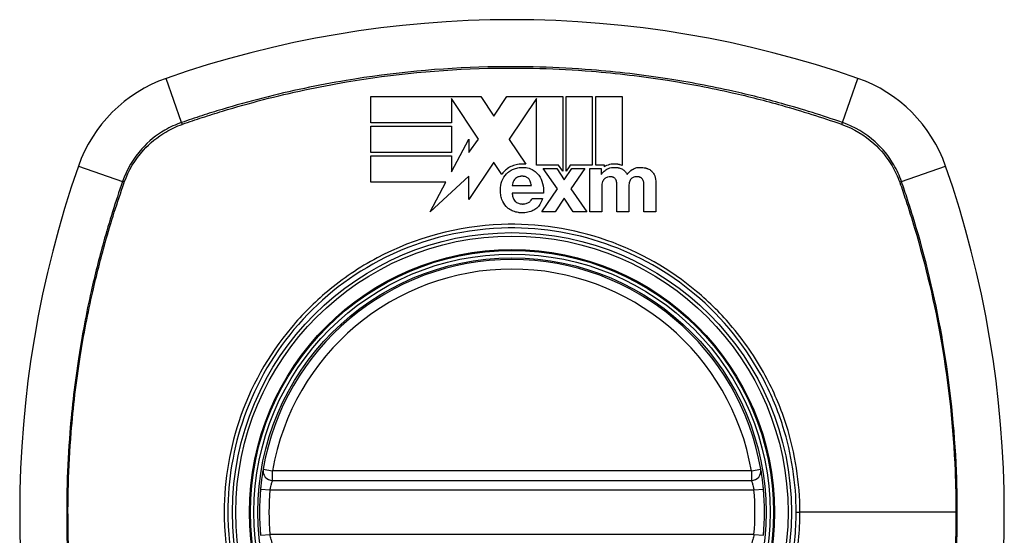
# Model space of a CAD drawing. Header units: inches. Extents: x 101 to 245, y 76 to 106.
# Tile 14 of 39: x 171.096 to 172.316, y 91.32 to 91.959. Entities that reach past the tile are written whole.
import ezdxf

# ---------------------------------------------------------------- set-up
doc = ezdxf.new("R2010")
doc.units = ezdxf.units.IN
doc.header["$MEASUREMENT"] = 0
doc.layers.add('Visible Edges(ANSI)', color=7, linetype='Continuous', lineweight=25)
doc.layers.add('Visible Tangent Edges(ANSI)', color=7, linetype='Continuous', lineweight=25)

msp = doc.modelspace()

# ---------------------------------------------------------------- linework, layer by layer
at = {"layer": 'Visible Edges(ANSI)'}
for p, q in [((171.5307, 91.8632), (171.6674, 91.8632)), ((171.5307, 91.8306), (171.5307, 91.8632)), ((171.6643, 91.8105), (171.6309, 91.861)), ((171.6309, 91.861), (171.6309, 91.861)), ((171.6309, 91.861), (171.6309, 91.8306)), ((171.6674, 91.8632), (171.6834, 91.8391)), ((171.6834, 91.8391), (171.6995, 91.8632)), ((171.6995, 91.8632), (171.7361, 91.8632)), ((171.7361, 91.861), (171.7023, 91.8105)), ((171.7361, 91.8632), (171.7367, 91.8632)), ((171.7361, 91.7784), (171.7361, 91.861)), ((171.7367, 91.8632), (171.7375, 91.8632)), ((171.7375, 91.8632), (171.7687, 91.8632)), ((171.7687, 91.8632), (171.7687, 91.7707)), ((171.7728, 91.8632), (171.8054, 91.8632)), ((171.7728, 91.7708), (171.7728, 91.8632)), ((171.8054, 91.8632), (171.8054, 91.7783)), ((171.8096, 91.7783), (171.8096, 91.8632)), ((171.8096, 91.8632), (171.8422, 91.8632)), ((171.8422, 91.8632), (171.8422, 91.7781)), ((171.6309, 91.8306), (171.5307, 91.8306)), ((171.5307, 91.7939), (171.5307, 91.8265)), ((171.5307, 91.8265), (171.6309, 91.8265)), ((171.6309, 91.8265), (171.6309, 91.7939)), ((171.6309, 91.7701), (171.6525, 91.8105)), ((171.6525, 91.8105), (171.6525, 91.7939)), ((171.6525, 91.7939), (171.6643, 91.8105)), ((171.7023, 91.8105), (171.7025, 91.8102)), ((171.7025, 91.8102), (171.7228, 91.7795)), ((171.6309, 91.7939), (171.5307, 91.7939)), ((171.5307, 91.7572), (171.5307, 91.7898)), ((171.5307, 91.7898), (171.6309, 91.7898)), ((171.6309, 91.7898), (171.6309, 91.7701)), ((171.6832, 91.7819), (171.6525, 91.7359)), ((171.6835, 91.7815), (171.6832, 91.7819)), ((171.6932, 91.7668), (171.6835, 91.7815)), ((171.7635, 91.7784), (171.7361, 91.7784)), ((171.7621, 91.7488), (171.7445, 91.7741)), ((171.7445, 91.7741), (171.7613, 91.7741)), ((171.7613, 91.7741), (171.7707, 91.7602)), ((171.7687, 91.7707), (171.7635, 91.7784)), ((171.7707, 91.7602), (171.78, 91.7741)), ((171.7766, 91.7764), (171.7728, 91.7708)), ((171.7778, 91.7783), (171.7766, 91.7764)), ((171.8054, 91.7783), (171.7778, 91.7783)), ((171.7963, 91.7741), (171.7787, 91.7491)), ((171.78, 91.7741), (171.7963, 91.7741)), ((171.8023, 91.7741), (171.8162, 91.7741)), ((171.8023, 91.7206), (171.8023, 91.7741)), ((171.8203, 91.7783), (171.8096, 91.7783)), ((171.8162, 91.7741), (171.8162, 91.7669)), ((171.8203, 91.7763), (171.8203, 91.7783)), ((171.6239, 91.7572), (171.5307, 91.7572)), ((171.6525, 91.7648), (171.6043, 91.7206)), ((171.6043, 91.7206), (171.6239, 91.7572)), ((171.6525, 91.7359), (171.6525, 91.7648)), ((171.8162, 91.7669), (171.8164, 91.7669)), ((171.8841, 91.7564), (171.8841, 91.7206)), ((171.7061, 91.7531), (171.7301, 91.7531)), ((171.7448, 91.7438), (171.7061, 91.7438)), ((171.7429, 91.7206), (171.7621, 91.7488)), ((171.7787, 91.7491), (171.7985, 91.7206)), ((171.817, 91.7517), (171.817, 91.7206)), ((171.8359, 91.7206), (171.8359, 91.7506)), ((171.8506, 91.7504), (171.8506, 91.7206)), ((171.8694, 91.7206), (171.8694, 91.751)), ((171.7309, 91.7372), (171.7438, 91.7372)), ((171.7705, 91.7375), (171.7593, 91.7206)), ((171.7817, 91.7206), (171.7705, 91.7375)), ((171.7593, 91.7206), (171.7429, 91.7206)), ((171.7985, 91.7206), (171.7817, 91.7206)), ((171.817, 91.7206), (171.8023, 91.7206)), ((171.8506, 91.7206), (171.8359, 91.7206)), ((171.8841, 91.7206), (171.8694, 91.7206)), ((171.409, 91.3877), (172.0026, 91.3877))]:
    msp.add_line(p, q, dxfattribs=at)
for radius in [0.3199, 0.315]:
    msp.add_circle((171.7058, 91.3483), radius, dxfattribs=at)
for centre, radius, start, end in [((171.7058, 90.6594), 1.2992, 70.7337, 109.2663), ((171.3356, 91.7186), 0.1772, 109.2663, 160.7337), ((172.0761, 91.7186), 0.1772, 19.2663, 70.7337), ((172.3948, 91.3483), 1.2992, 160.7337, 199.2663), ((171.0169, 91.3483), 1.2992, 340.7337, 19.2663), ((171.7058, 91.3483), 0.313, 9.784, 170.216), ((171.409, 91.3995), 0.0118, 170.216, 270), ((172.0026, 91.3995), 0.0118, 270, 9.784), ((171.7058, 91.3483), 0.313, 174.7499, 185.2501), ((171.7058, 91.3483), 0.313, 354.7499, 5.2501)]:
    msp.add_arc(centre, radius, start, end, dxfattribs=at)
for points, knots in [([(171.7228, 91.7795), (171.7223, 91.7796), (171.7217, 91.7796), (171.7208, 91.7797), (171.7204, 91.7797), (171.7197, 91.7797), (171.7194, 91.7797), (171.7188, 91.7797), (171.7185, 91.7797), (171.7177, 91.7797), (171.7172, 91.7797), (171.7152, 91.7796), (171.7139, 91.7794), (171.7103, 91.7788), (171.7081, 91.7781), (171.706, 91.7772)], [-0.04388665, -0.04388665, -0.04388665, -0.04388665, -0.03942336, -0.03942336, -0.03676663, -0.03676663, -0.0340067, -0.0340067, -0.03226389, -0.03226389, -0.02788892, -0.02788892, -0.01745906, -0.01745906, 0, 0, 0, 0]), ([(171.8422, 91.7781), (171.8415, 91.7783), (171.8408, 91.7786), (171.8398, 91.7788), (171.8395, 91.7789), (171.839, 91.779), (171.8387, 91.7791), (171.8383, 91.7792), (171.838, 91.7792), (171.8375, 91.7793), (171.8372, 91.7794), (171.8362, 91.7795), (171.8356, 91.7796), (171.8334, 91.7798), (171.8311, 91.7798), (171.826, 91.779), (171.8236, 91.7782), (171.8214, 91.7769)], [-0.06770735, -0.06770735, -0.06770735, -0.06770735, -0.05894384, -0.05894384, -0.05564282, -0.05564282, -0.05283582, -0.05283582, -0.05004017, -0.05004017, -0.04636458, -0.04636458, -0.03935127, -0.03935127, -0.01991224, -0.01991224, 0, 0, 0, 0]), ([(171.706, 91.7772), (171.7039, 91.7763), (171.7018, 91.7752), (171.6986, 91.7728), (171.6972, 91.7716), (171.696, 91.7703)], [-0.03170558, -0.03170558, -0.03170558, -0.03170558, -0.01375248, -0.01375248, 0, 0, 0, 0]), ([(171.699, 91.7675), (171.7001, 91.7686), (171.7012, 91.7696), (171.7041, 91.7716), (171.7058, 91.7726), (171.7077, 91.7734)], [-0.02746533, -0.02746533, -0.02746533, -0.02746533, -0.01554932, -0.01554932, 0, 0, 0, 0]), ([(171.7077, 91.7734), (171.7085, 91.7738), (171.7094, 91.7741), (171.7122, 91.775), (171.7142, 91.7753), (171.7168, 91.7755), (171.7174, 91.7756), (171.7184, 91.7756), (171.7188, 91.7756), (171.7195, 91.7756), (171.7199, 91.7756), (171.7206, 91.7756), (171.721, 91.7755), (171.722, 91.7754), (171.7227, 91.7754), (171.7259, 91.7749), (171.7284, 91.7741), (171.7307, 91.773)], [-0.0603005, -0.0603005, -0.0603005, -0.0603005, -0.05313811, -0.05313811, -0.03804527, -0.03804527, -0.0334358, -0.0334358, -0.03050969, -0.03050969, -0.02795071, -0.02795071, -0.02497289, -0.02497289, -0.01985571, -0.01985571, 0, 0, 0, 0]), ([(171.7307, 91.773), (171.7326, 91.772), (171.7343, 91.7708), (171.737, 91.7683), (171.7381, 91.7671), (171.739, 91.7659)], [-0.02881363, -0.02881363, -0.02881363, -0.02881363, -0.0124576, -0.0124576, 0, 0, 0, 0]), ([(171.8164, 91.7669), (171.8172, 91.7681), (171.8182, 91.7692), (171.8205, 91.7714), (171.8219, 91.7725), (171.8234, 91.7733)], [-0.02525095, -0.02525095, -0.02525095, -0.02525095, -0.01364462, -0.01364462, 0, 0, 0, 0]), ([(171.8234, 91.7733), (171.8246, 91.774), (171.8259, 91.7745), (171.8298, 91.7756), (171.8322, 91.7757), (171.8348, 91.7755), (171.8354, 91.7755), (171.8364, 91.7753), (171.8367, 91.7753), (171.8372, 91.7752), (171.8374, 91.7752), (171.8378, 91.7751), (171.8381, 91.775), (171.8386, 91.7749), (171.839, 91.7748), (171.8402, 91.7744), (171.8412, 91.774), (171.842, 91.7736)], [-0.04289575, -0.04289575, -0.04289575, -0.04289575, -0.0353469, -0.0353469, -0.02092515, -0.02092515, -0.01581335, -0.01581335, -0.01355866, -0.01355866, -0.01188998, -0.01188998, -0.01013094, -0.01013094, -0.00742649, -0.00742649, 0, 0, 0, 0]), ([(171.842, 91.7736), (171.8431, 91.7731), (171.8441, 91.7724), (171.8456, 91.7711), (171.8461, 91.7705), (171.8473, 91.7689), (171.8479, 91.7678), (171.8484, 91.7667)], [-0.02499103, -0.02499103, -0.02499103, -0.02499103, -0.01566144, -0.01566144, -0.00964664, -0.00964664, 0, 0, 0, 0]), ([(171.8549, 91.7729), (171.8563, 91.7738), (171.8579, 91.7745), (171.8606, 91.7753), (171.8629, 91.7758), (171.8676, 91.7755), (171.8686, 91.7754), (171.8701, 91.7751), (171.8705, 91.775), (171.8711, 91.7749), (171.8714, 91.7748), (171.8719, 91.7747), (171.8722, 91.7746), (171.8724, 91.7746)], [-0.0850692, -0.0850692, -0.0850692, -0.0850692, -0.04277401, -0.04277401, -0.0153176, -0.0153176, -0.00710592, -0.00710592, -0.00406726, -0.00406726, -0.00200277, -0.00200277, 0, 0, 0, 0]), ([(171.8724, 91.7746), (171.8727, 91.7745), (171.8729, 91.7744), (171.8735, 91.7742), (171.8739, 91.7741), (171.8759, 91.7733), (171.8773, 91.7724), (171.8786, 91.7712)], [-0.01822759, -0.01822759, -0.01822759, -0.01822759, -0.01623281, -0.01623281, -0.01336137, -0.01336137, 0, 0, 0, 0]), ([(171.8786, 91.7712), (171.8797, 91.7703), (171.8805, 91.7693), (171.8818, 91.7672), (171.8823, 91.7663), (171.8827, 91.7653)], [-0.01889621, -0.01889621, -0.01889621, -0.01889621, -0.00826301, -0.00826301, 0, 0, 0, 0]), ([(171.6934, 91.7359), (171.6927, 91.7378), (171.6922, 91.7398), (171.6915, 91.7441), (171.6914, 91.7462), (171.6915, 91.7514), (171.6921, 91.755), (171.6934, 91.7585)], [-0.05230225, -0.05230225, -0.05230225, -0.05230225, -0.04199451, -0.04199451, -0.03001785, -0.03001785, 0, 0, 0, 0]), ([(171.7125, 91.7633), (171.7117, 91.7629), (171.7109, 91.7624), (171.7097, 91.7614), (171.7092, 91.7609), (171.7088, 91.7604)], [-0.01249156, -0.01249156, -0.01249156, -0.01249156, -0.00549062, -0.00549062, 0, 0, 0, 0]), ([(171.7264, 91.7616), (171.726, 91.762), (171.7256, 91.7624), (171.7242, 91.7634), (171.7231, 91.7638), (171.7214, 91.7643), (171.7208, 91.7644), (171.72, 91.7645), (171.7197, 91.7645), (171.7193, 91.7645), (171.7191, 91.7645), (171.7187, 91.7645), (171.7185, 91.7645), (171.7181, 91.7645), (171.7178, 91.7645), (171.7172, 91.7645), (171.7168, 91.7645), (171.7151, 91.7643), (171.7137, 91.7639), (171.7125, 91.7633)], [-0.03851741, -0.03851741, -0.03851741, -0.03851741, -0.03421535, -0.03421535, -0.02483887, -0.02483887, -0.02021805, -0.02021805, -0.01820131, -0.01820131, -0.01671784, -0.01671784, -0.01534867, -0.01534867, -0.01335461, -0.01335461, -0.01050199, -0.01050199, 0, 0, 0, 0]), ([(171.7301, 91.7531), (171.7297, 91.755), (171.7292, 91.7569), (171.7278, 91.7597), (171.7272, 91.7607), (171.7264, 91.7616)], [-0.02473177, -0.02473177, -0.02473177, -0.02473177, -0.00935617, -0.00935617, 0, 0, 0, 0]), ([(171.8182, 91.758), (171.8177, 91.7571), (171.8174, 91.756), (171.8171, 91.7539), (171.817, 91.7528), (171.817, 91.7517)], [-0.0172898, -0.0172898, -0.0172898, -0.0172898, -0.00865841, -0.00865841, 0, 0, 0, 0]), ([(171.8209, 91.7618), (171.8203, 91.7613), (171.8197, 91.7606), (171.8188, 91.7594), (171.8185, 91.7587), (171.8182, 91.758)], [-0.01235062, -0.01235062, -0.01235062, -0.01235062, -0.00586482, -0.00586482, 0, 0, 0, 0]), ([(171.8242, 91.7635), (171.8235, 91.7633), (171.8229, 91.7631), (171.8218, 91.7624), (171.8213, 91.7621), (171.8209, 91.7618)], [-0.009826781, -0.009826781, -0.009826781, -0.009826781, -0.004330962, -0.004330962, 0, 0, 0, 0]), ([(171.8323, 91.7628), (171.832, 91.763), (171.8318, 91.7631), (171.8313, 91.7633), (171.831, 91.7634), (171.8307, 91.7635), (171.8306, 91.7636), (171.8304, 91.7636), (171.8303, 91.7636), (171.8301, 91.7637), (171.83, 91.7637), (171.8298, 91.7638), (171.8297, 91.7638), (171.8294, 91.7638), (171.8292, 91.7639), (171.8285, 91.7639), (171.8279, 91.764), (171.8267, 91.764), (171.8259, 91.764), (171.8242, 91.7635)], [-0.0490041, -0.0490041, -0.0490041, -0.0490041, -0.04244866, -0.04244866, -0.03780104, -0.03780104, -0.03527652, -0.03527652, -0.0332684, -0.0332684, -0.03125318, -0.03125318, -0.02891355, -0.02891355, -0.02511286, -0.02511286, -0.01342871, -0.01342871, 0, 0, 0, 0]), ([(171.8349, 91.7596), (171.8346, 91.7603), (171.8343, 91.7608), (171.8334, 91.7619), (171.8329, 91.7624), (171.8323, 91.7628)], [-0.01084171, -0.01084171, -0.01084171, -0.01084171, -0.00558063, -0.00558063, 0, 0, 0, 0]), ([(171.8554, 91.7628), (171.8547, 91.7624), (171.8541, 91.7619), (171.8531, 91.7608), (171.8527, 91.7603), (171.8524, 91.7597)], [-0.01156539, -0.01156539, -0.01156539, -0.01156539, -0.0053887, -0.0053887, 0, 0, 0, 0]), ([(171.8653, 91.763), (171.865, 91.7631), (171.8647, 91.7633), (171.8643, 91.7634), (171.8642, 91.7635), (171.864, 91.7635), (171.8639, 91.7636), (171.8637, 91.7636), (171.8637, 91.7636), (171.8635, 91.7637), (171.8634, 91.7637), (171.8631, 91.7638), (171.8629, 91.7638), (171.8623, 91.7639), (171.8617, 91.764), (171.8605, 91.764), (171.8593, 91.764), (171.8572, 91.7636), (171.8562, 91.7633), (171.8554, 91.7628)], [-0.0341891, -0.0341891, -0.0341891, -0.0341891, -0.02994227, -0.02994227, -0.02861788, -0.02861788, -0.02756344, -0.02756344, -0.02649819, -0.02649819, -0.02526241, -0.02526241, -0.02322724, -0.02322724, -0.01674356, -0.01674356, -0.00773446, -0.00773446, 0, 0, 0, 0]), ([(171.8681, 91.7602), (171.8678, 91.7607), (171.8674, 91.7612), (171.8665, 91.7622), (171.8659, 91.7626), (171.8653, 91.763)], [-0.01028988, -0.01028988, -0.01028988, -0.01028988, -0.00541222, -0.00541222, 0, 0, 0, 0]), ([(171.7061, 91.7438), (171.7062, 91.7424), (171.7064, 91.7411), (171.7069, 91.7384), (171.7074, 91.737), (171.7085, 91.7349), (171.7091, 91.7341), (171.7098, 91.7334)], [-0.02989681, -0.02989681, -0.02989681, -0.02989681, -0.01887838, -0.01887838, -0.00773862, -0.00773862, 0, 0, 0, 0]), ([(171.7098, 91.7334), (171.7103, 91.7329), (171.7109, 91.7325), (171.7129, 91.7312), (171.7145, 91.7307), (171.7165, 91.7304), (171.717, 91.7304), (171.7177, 91.7303), (171.7179, 91.7303), (171.7184, 91.7303), (171.7187, 91.7302), (171.7191, 91.7302), (171.7194, 91.7302), (171.7199, 91.7302), (171.7203, 91.7303), (171.7215, 91.7304), (171.7224, 91.7305), (171.7247, 91.7311), (171.7259, 91.7317), (171.727, 91.7325)], [-0.05017395, -0.05017395, -0.05017395, -0.05017395, -0.04363621, -0.04363621, -0.0298359, -0.0298359, -0.02607285, -0.02607285, -0.02387917, -0.02387917, -0.02196308, -0.02196308, -0.02009828, -0.02009828, -0.01758728, -0.01758728, -0.01044021, -0.01044021, 0, 0, 0, 0]), ([(171.727, 91.7325), (171.728, 91.7332), (171.729, 91.7341), (171.7303, 91.7357), (171.7307, 91.7364), (171.7309, 91.7372)], [-0.01640944, -0.01640944, -0.01640944, -0.01640944, -0.0064471, -0.0064471, 0, 0, 0, 0]), ([(171.7438, 91.7372), (171.7427, 91.7337), (171.7411, 91.7302), (171.7374, 91.7258), (171.736, 91.7245), (171.7343, 91.7234)], [-0.04515862, -0.04515862, -0.04515862, -0.04515862, -0.0154111, -0.0154111, 0, 0, 0, 0]), ([(171.7074, 91.7213), (171.7055, 91.722), (171.7037, 91.723), (171.7009, 91.725), (171.6998, 91.726), (171.6988, 91.727)], [-0.02710002, -0.02710002, -0.02710002, -0.02710002, -0.01142955, -0.01142955, 0, 0, 0, 0]), ([(171.7343, 91.7234), (171.7327, 91.7223), (171.7309, 91.7215), (171.7267, 91.7201), (171.7243, 91.7196), (171.7211, 91.7193), (171.7203, 91.7193), (171.7191, 91.7193), (171.7186, 91.7193), (171.7178, 91.7193), (171.7175, 91.7193), (171.7167, 91.7193), (171.7163, 91.7193), (171.7152, 91.7194), (171.7145, 91.7195), (171.7116, 91.7199), (171.7094, 91.7205), (171.7074, 91.7213)], [-0.07162914, -0.07162914, -0.07162914, -0.07162914, -0.05643592, -0.05643592, -0.0374041, -0.0374041, -0.03163172, -0.03163172, -0.02814281, -0.02814281, -0.02551127, -0.02551127, -0.02225928, -0.02225928, -0.01690864, -0.01690864, 0, 0, 0, 0]), ([(171.3974, 91.4015), (171.3974, 91.4015), (171.3972, 91.4002), (171.3964, 91.3956), (171.396, 91.3925), (171.3952, 91.3867), (171.3949, 91.3843), (171.3945, 91.3802), (171.3943, 91.3786), (171.3942, 91.377)], [0, 0, 0, 0, 0.03342093, 0.03342093, 0.06354683, 0.06354683, 0.08237552, 0.08237552, 0.09414345, 0.09414345, 0.09414345, 0.09414345]), ([(172.0175, 91.377), (172.0174, 91.3786), (172.0172, 91.3802), (172.0168, 91.3843), (172.0165, 91.3867), (172.0157, 91.3925), (172.0153, 91.3956), (172.0145, 91.4002), (172.0143, 91.4015), (172.0143, 91.4015)], [0, 0, 0, 0, 0.01176793, 0.01176793, 0.03059662, 0.03059662, 0.06072253, 0.06072253, 0.09414345, 0.09414345, 0.09414345, 0.09414345])]:
    msp.add_open_spline(points, degree=3, knots=knots, dxfattribs=at)
for points in [[(171.696, 91.7703), (171.695, 91.7692), (171.694, 91.7681), (171.6932, 91.7668)], [(171.6934, 91.7585), (171.6947, 91.7618), (171.6965, 91.7649), (171.699, 91.7675)], [(171.8214, 91.7769), (171.821, 91.7767), (171.8207, 91.7765), (171.8203, 91.7763)], [(171.8484, 91.7667), (171.8501, 91.7692), (171.8523, 91.7712), (171.8549, 91.7729)], [(171.7068, 91.7566), (171.7065, 91.7555), (171.7062, 91.7543), (171.7061, 91.7531)], [(171.7088, 91.7604), (171.7079, 91.7592), (171.7072, 91.758), (171.7068, 91.7566)], [(171.739, 91.7659), (171.7413, 91.7628), (171.7428, 91.7594), (171.7437, 91.7557)], [(171.7437, 91.7557), (171.7447, 91.7518), (171.745, 91.7478), (171.7448, 91.7438)], [(171.8358, 91.7554), (171.8357, 91.7568), (171.8354, 91.7583), (171.8349, 91.7596)], [(171.8359, 91.7506), (171.8359, 91.7522), (171.8358, 91.7538), (171.8358, 91.7554)], [(171.8509, 91.7554), (171.8507, 91.7537), (171.8506, 91.7521), (171.8506, 91.7504)], [(171.8524, 91.7597), (171.8516, 91.7584), (171.8512, 91.7569), (171.8509, 91.7554)], [(171.8692, 91.756), (171.8691, 91.7575), (171.8688, 91.7589), (171.8681, 91.7602)], [(171.8694, 91.751), (171.8694, 91.7526), (171.8694, 91.7543), (171.8692, 91.756)], [(171.8827, 91.7653), (171.8838, 91.7625), (171.8841, 91.7594), (171.8841, 91.7564)], [(171.6988, 91.727), (171.6963, 91.7296), (171.6946, 91.7326), (171.6934, 91.7359)]]:
    msp.add_open_spline(points, degree=3, dxfattribs=at)
at = {"layer": 'Visible Tangent Edges(ANSI)'}
for p, q in [((171.2963, 91.8311), (171.2772, 91.8858)), ((172.1154, 91.8311), (172.1345, 91.8858)), ((171.1684, 91.777), (171.223, 91.7579)), ((172.1887, 91.7579), (172.2433, 91.777)), ((171.3974, 91.4015), (171.409, 91.3995)), ((172.0026, 91.3995), (172.0143, 91.4015)), ((171.409, 91.3877), (171.409, 91.3995)), ((172.0026, 91.3995), (171.409, 91.3995)), ((172.0026, 91.3995), (172.0026, 91.3877)), ((171.3942, 91.377), (171.4059, 91.3759)), ((172.0058, 91.3759), (172.0175, 91.377)), ((171.4059, 91.3759), (172.0058, 91.3759)), ((172.0581, 91.3483), (172.0627, 91.3483)), ((172.2562, 91.3483), (172.0627, 91.3483)), ((171.3942, 91.3197), (171.4059, 91.3208)), ((172.0058, 91.3208), (171.4059, 91.3208)), ((172.0058, 91.3208), (172.0175, 91.3197))]:
    msp.add_line(p, q, dxfattribs=at)
for radius in [0.3464, 0.3422, 0.3254, 0.3242]:
    msp.add_circle((171.7058, 91.3483), radius, dxfattribs=at)
for start, end in [(9.784, 170.216), (174.7499, 185.2501), (354.7499, 5.2501)]:
    msp.add_arc((171.7058, 91.3483), 0.3012, start, end, dxfattribs=at)
for centre, major_axis, start_param, end_param in [((171.2979, 91.8265), (-0.00321, 0.00931), 1.046967, 1.310674), ((172.1138, 91.8265), (-0.00321, -0.00931), 1.830918, 2.094625), ((171.2277, 91.7563), (0.00931, -0.00321), 1.830918, 2.094625), ((172.184, 91.7563), (-0.00931, -0.00321), 4.18856, 4.452267)]:
    msp.add_ellipse(centre, major_axis=major_axis, ratio=0.002592, start_param=start_param, end_param=end_param, dxfattribs=at)
for points, knots in [([(172.1154, 91.8311), (172.1031, 91.8354), (172.0906, 91.8396), (172.0657, 91.8474), (172.0531, 91.8511), (172.0203, 91.8602), (171.9999, 91.8654), (171.9527, 91.876), (171.9258, 91.8811), (171.8675, 91.8902), (171.836, 91.8939), (171.7617, 91.8998), (171.7188, 91.901), (171.6171, 91.8986), (171.5583, 91.893), (171.4656, 91.8775), (171.4312, 91.8702), (171.3801, 91.8572), (171.3632, 91.8525), (171.338, 91.8449), (171.3296, 91.8423), (171.3129, 91.8368), (171.3046, 91.834), (171.2963, 91.8311)], [0, 0, 0, 0, 0.099284, 0.099284, 0.198296, 0.198296, 0.356933, 0.356933, 0.563161, 0.563161, 0.801732, 0.801732, 1.126637, 1.126637, 1.572986, 1.572986, 1.839557, 1.839557, 1.972882, 1.972882, 2.039554, 2.039554, 2.106203, 2.106203, 2.106203, 2.106203]), ([(171.2975, 91.8291), (171.3058, 91.832), (171.3138, 91.8347), (171.3303, 91.8401), (171.3386, 91.8427), (171.3638, 91.8504), (171.3807, 91.8551), (171.4316, 91.8683), (171.466, 91.8756), (171.5585, 91.8912), (171.6172, 91.8969), (171.7188, 91.8994), (171.7616, 91.8982), (171.8359, 91.8922), (171.8673, 91.8885), (171.9255, 91.8792), (171.9523, 91.8741), (171.9994, 91.8634), (172.0197, 91.8582), (172.0525, 91.849), (172.065, 91.8452), (172.0898, 91.8374), (172.1018, 91.8334), (172.1142, 91.8291)], [-2.104956, -2.104956, -2.104956, -2.104956, -2.039554, -2.039554, -1.972882, -1.972882, -1.839557, -1.839557, -1.572986, -1.572986, -1.126637, -1.126637, -0.801732, -0.801732, -0.563161, -0.563161, -0.356933, -0.356933, -0.198296, -0.198296, -0.099284, -0.099284, -0.001246, -0.001246, -0.001246, -0.001246]), ([(171.2963, 91.8311), (171.289, 91.8287), (171.282, 91.8255), (171.2648, 91.8155), (171.2552, 91.8077), (171.2364, 91.7868), (171.2282, 91.7729), (171.223, 91.7579)], [0, 0, 0, 0, 0.0558923, 0.0558923, 0.1453199, 0.1453199, 0.261048, 0.261048, 0.261048, 0.261048]), ([(171.2253, 91.7571), (171.2305, 91.7718), (171.2386, 91.7853), (171.257, 91.8057), (171.2664, 91.8133), (171.2832, 91.8232), (171.29, 91.8264), (171.297, 91.8289)], [-0.261048, -0.261048, -0.261048, -0.261048, -0.1453199, -0.1453199, -0.0558923, -0.0558923, 0, 0, 0, 0]), ([(172.1147, 91.8289), (172.1293, 91.8237), (172.1428, 91.8156), (172.1632, 91.7972), (172.1708, 91.7878), (172.1807, 91.771), (172.1839, 91.7642), (172.1864, 91.7571)], [-0.261048, -0.261048, -0.261048, -0.261048, -0.1453199, -0.1453199, -0.0558923, -0.0558923, 0, 0, 0, 0]), ([(172.1887, 91.7579), (172.1862, 91.7651), (172.183, 91.7721), (172.173, 91.7893), (172.1652, 91.799), (172.1443, 91.8178), (172.1304, 91.826), (172.1154, 91.8311)], [0, 0, 0, 0, 0.0558923, 0.0558923, 0.1453199, 0.1453199, 0.261048, 0.261048, 0.261048, 0.261048]), ([(171.223, 91.7579), (171.2188, 91.7455), (171.2146, 91.7331), (171.2068, 91.7081), (171.2031, 91.6956), (171.1939, 91.6627), (171.1888, 91.6424), (171.1782, 91.5952), (171.1731, 91.5683), (171.164, 91.51), (171.1603, 91.4785), (171.1544, 91.4042), (171.1532, 91.3613), (171.1556, 91.2596), (171.1612, 91.2007), (171.1767, 91.1081), (171.1839, 91.0737), (171.197, 91.0226), (171.2017, 91.0057), (171.2093, 90.9805), (171.2119, 90.9721), (171.2173, 90.9554), (171.2202, 90.9471), (171.223, 90.9387)], [0, 0, 0, 0, 0.099284, 0.099284, 0.198296, 0.198296, 0.356933, 0.356933, 0.563161, 0.563161, 0.801732, 0.801732, 1.126637, 1.126637, 1.572986, 1.572986, 1.839557, 1.839557, 1.972882, 1.972882, 2.039554, 2.039554, 2.106203, 2.106203, 2.106203, 2.106203]), ([(171.2251, 90.94), (171.2222, 90.9483), (171.2195, 90.9563), (171.2141, 90.9728), (171.2115, 90.9811), (171.2038, 91.0063), (171.1991, 91.0232), (171.1859, 91.0741), (171.1786, 91.1085), (171.163, 91.2009), (171.1573, 91.2597), (171.1548, 91.3613), (171.156, 91.4041), (171.162, 91.4783), (171.1657, 91.5097), (171.1749, 91.5679), (171.1801, 91.5948), (171.1908, 91.6419), (171.196, 91.6622), (171.2052, 91.695), (171.2089, 91.7075), (171.2168, 91.7323), (171.2208, 91.7443), (171.2251, 91.7567)], [-2.104956, -2.104956, -2.104956, -2.104956, -2.039554, -2.039554, -1.972882, -1.972882, -1.839557, -1.839557, -1.572986, -1.572986, -1.126637, -1.126637, -0.801732, -0.801732, -0.563161, -0.563161, -0.356933, -0.356933, -0.198296, -0.198296, -0.099284, -0.099284, -0.001246, -0.001246, -0.001246, -0.001246]), ([(172.1866, 91.7567), (172.1891, 91.7495), (172.1915, 91.7424), (172.1977, 91.7236), (172.2014, 91.7119), (172.2187, 91.6537), (172.2299, 91.6062), (172.2473, 91.5056), (172.2529, 91.4524), (172.2558, 91.3823), (172.2562, 91.3653), (172.2562, 91.3483)], [-2.102416, -2.102416, -2.102416, -2.102416, -2.045062, -2.045062, -1.95181, -1.95181, -1.583317, -1.583317, -1.179786, -1.179786, -1.050919, -1.050919, -1.050919, -1.050919]), ([(172.1887, 90.9387), (172.1929, 90.9511), (172.1971, 90.9635), (172.2049, 90.9885), (172.2086, 91.0011), (172.2178, 91.0339), (172.2229, 91.0543), (172.2335, 91.1015), (172.2386, 91.1284), (172.2483, 91.1906), (172.2523, 91.226), (172.258, 91.3074), (172.2587, 91.3533), (172.2546, 91.4526), (172.249, 91.5059), (172.2318, 91.6066), (172.2207, 91.6542), (172.2035, 91.7126), (172.1999, 91.7243), (172.1937, 91.7433), (172.1912, 91.7506), (172.1887, 91.7579)], [0, 0, 0, 0, 0.099284, 0.099284, 0.198297, 0.198297, 0.356934, 0.356934, 0.563163, 0.563163, 0.83126, 0.83126, 1.179786, 1.179786, 1.583317, 1.583317, 1.95181, 1.95181, 2.045062, 2.045062, 2.103661, 2.103661, 2.103661, 2.103661]), ([(171.9347, 91.6218), (171.902, 91.6492), (171.8642, 91.6708), (171.7816, 91.6998), (171.7372, 91.7065), (171.639, 91.7029), (171.586, 91.6886), (171.5166, 91.6517), (171.496, 91.6377), (171.477, 91.6218)], [-2.266012, -2.266012, -2.266012, -2.266012, -1.905714, -1.905714, -1.532987, -1.532987, -1.082671, -1.082671, -0.873089, -0.873089, -0.873089, -0.873089]), ([(172.0581, 91.3483), (172.0581, 91.3255), (172.0559, 91.3025), (172.0457, 91.251), (172.0364, 91.2229), (172.0111, 91.1699), (171.995, 91.1447), (171.9761, 91.1221), (171.9476, 91.0879), (171.9129, 91.0597), (171.8373, 91.0189), (171.7976, 91.0057), (171.7206, 90.9945), (171.6832, 90.995), (171.6025, 91.0085), (171.5583, 91.0252), (171.5057, 91.0578), (171.4923, 91.0675), (171.4796, 91.078), (171.444, 91.1078), (171.4146, 91.1445), (171.3684, 91.2336), (171.3548, 91.287), (171.3529, 91.381), (171.3588, 91.4208), (171.3852, 91.501), (171.4072, 91.5406), (171.4356, 91.5746), (171.4646, 91.6094), (171.5004, 91.6383), (171.5875, 91.6844), (171.6398, 91.6984), (171.7368, 91.7019), (171.7807, 91.6953), (171.8623, 91.6669), (171.8997, 91.6457), (171.9321, 91.6186), (171.9675, 91.589), (171.9969, 91.5524), (172.0277, 91.4931), (172.0356, 91.474), (172.0525, 91.4203), (172.0581, 91.3841), (172.0581, 91.3483)], [-3.141593, -3.141593, -3.141593, -3.141593, -2.946594, -2.946594, -2.696251, -2.696251, -2.445914, -2.445914, -2.445914, -2.067507, -2.067507, -1.716551, -1.716551, -1.405531, -1.405531, -1.016056, -1.016056, -0.875434, -0.875434, -0.875434, -0.479101, -0.479101, -0.021702, -0.021702, 0.31764, 0.31764, 0.695378, 0.695378, 0.695378, 1.082671, 1.082671, 1.532987, 1.532987, 1.905714, 1.905714, 2.266012, 2.266012, 2.266012, 2.660331, 2.660331, 2.835226, 2.835226, 3.141593, 3.141593, 3.141593, 3.141593]), ([(171.4324, 91.5772), (171.4036, 91.5429), (171.3812, 91.5029), (171.3544, 91.4218), (171.3483, 91.3814), (171.3503, 91.2862), (171.3642, 91.2322), (171.4013, 91.1608), (171.4158, 91.1392), (171.4324, 91.1195)], [-0.695378, -0.695378, -0.695378, -0.695378, -0.31764, -0.31764, 0.021702, 0.021702, 0.479101, 0.479101, 0.69757, 0.69757, 0.69757, 0.69757]), ([(172.0627, 91.3483), (172.0627, 91.3846), (172.057, 91.4213), (172.0398, 91.4756), (172.0317, 91.4949), (172.0101, 91.5361), (171.9958, 91.5576), (171.9793, 91.5772)], [-3.1415927, -3.1415927, -3.1415927, -3.1415927, -2.8352255, -2.8352255, -2.6603308, -2.6603308, -2.4437372, -2.4437372, -2.4437372, -2.4437372]), ([(171.4059, 91.3759), (171.4061, 91.3767), (171.4062, 91.3774), (171.4066, 91.3794), (171.4069, 91.3806), (171.4077, 91.3834), (171.4081, 91.3849), (171.4088, 91.3871), (171.409, 91.3877), (171.409, 91.3877)], [-0.09414345, -0.09414345, -0.09414345, -0.09414345, -0.08237552, -0.08237552, -0.06354683, -0.06354683, -0.03342093, -0.03342093, 0, 0, 0, 0]), ([(172.0026, 91.3877), (172.0026, 91.3877), (172.0029, 91.3871), (172.0036, 91.3849), (172.004, 91.3834), (172.0048, 91.3806), (172.005, 91.3794), (172.0055, 91.3774), (172.0056, 91.3767), (172.0058, 91.3759)], [-0.09414345, -0.09414345, -0.09414345, -0.09414345, -0.06072253, -0.06072253, -0.03059662, -0.03059662, -0.01176793, -0.01176793, 0, 0, 0, 0]), ([(171.9793, 91.1195), (171.9985, 91.1423), (172.0148, 91.1677), (172.0406, 91.2214), (172.05, 91.2497), (172.0604, 91.3019), (172.0627, 91.3252), (172.0627, 91.3483)], [2.4459135, 2.4459135, 2.4459135, 2.4459135, 2.6962509, 2.6962509, 2.9465939, 2.9465939, 3.1415927, 3.1415927, 3.1415927, 3.1415927]), ([(172.2562, 91.3483), (172.2562, 91.3194), (172.2552, 91.2904), (172.2506, 91.2261), (172.2466, 91.1908), (172.2368, 91.1287), (172.2316, 91.1019), (172.2209, 91.0548), (172.2157, 91.0345), (172.2065, 91.0017), (172.2027, 90.9892), (172.1949, 90.9644), (172.1909, 90.9524), (172.1866, 90.94)], [-1.050919, -1.050919, -1.050919, -1.050919, -0.83126, -0.83126, -0.563163, -0.563163, -0.356934, -0.356934, -0.198297, -0.198297, -0.099284, -0.099284, -0.001246, -0.001246, -0.001246, -0.001246]), ([(171.409, 91.309), (171.409, 91.309), (171.409, 91.309), (171.4089, 91.3094), (171.4087, 91.3099), (171.4082, 91.3115), (171.4078, 91.3129), (171.4068, 91.3164), (171.4063, 91.3186), (171.4059, 91.3208)], [-0.09415008, -0.09415008, -0.09415008, -0.09415008, -0.08238132, -0.08238132, -0.06355131, -0.06355131, -0.03342328, -0.03342328, 0, 0, 0, 0]), ([(172.0058, 91.3208), (172.0054, 91.3186), (172.0049, 91.3164), (172.0039, 91.3129), (172.0035, 91.3115), (172.003, 91.3099), (172.0028, 91.3094), (172.0027, 91.309), (172.0026, 91.309), (172.0026, 91.309)], [-0.09415008, -0.09415008, -0.09415008, -0.09415008, -0.0607268, -0.0607268, -0.03059878, -0.03059878, -0.01176876, -0.01176876, 0, 0, 0, 0])]:
    msp.add_open_spline(points, degree=3, knots=knots, dxfattribs=at)
for points in [[(171.297, 91.8289), (171.2972, 91.8289), (171.2974, 91.829), (171.2975, 91.8291)], [(172.1142, 91.8291), (172.1143, 91.829), (172.1145, 91.8289), (172.1147, 91.8289)], [(171.2251, 91.7567), (171.2252, 91.7568), (171.2252, 91.757), (171.2253, 91.7571)], [(172.1864, 91.7571), (172.1865, 91.757), (172.1865, 91.7568), (172.1866, 91.7567)], [(171.477, 91.6218), (171.4609, 91.6083), (171.4459, 91.5933), (171.4324, 91.5772)], [(171.9793, 91.5772), (171.9658, 91.5933), (171.9509, 91.6082), (171.9347, 91.6218)]]:
    msp.add_open_spline(points, degree=3, dxfattribs=at)

doc.saveas('drawing.dxf')
